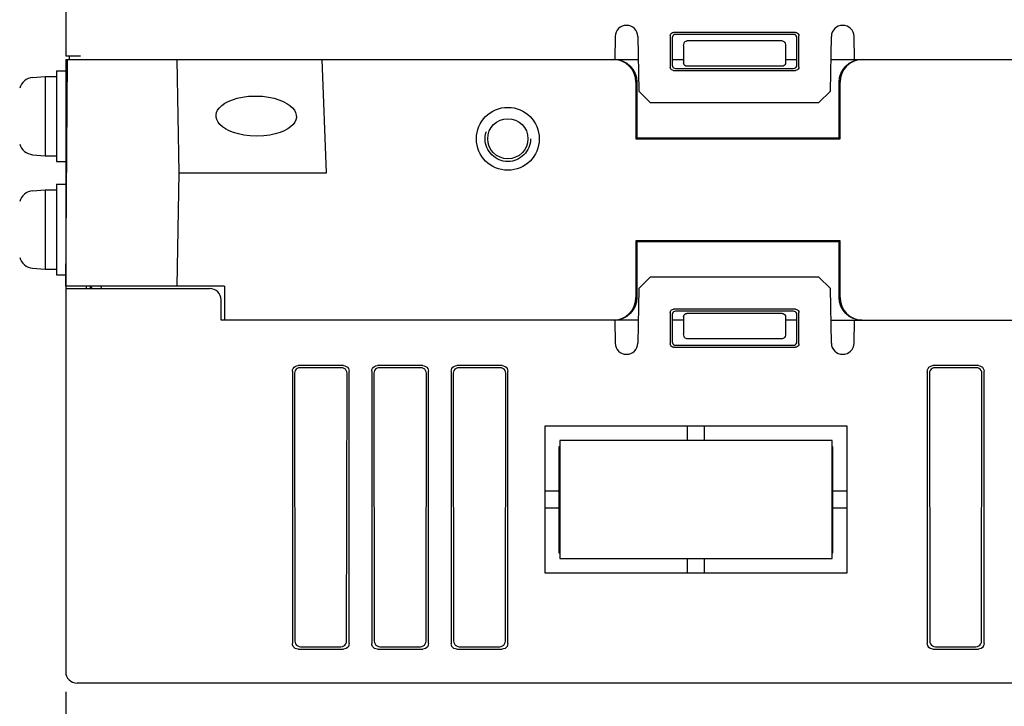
# Model space of a CAD drawing. Extents: x 100 to 1223, y 94 to 846.
# Tile 16 of 39: x 956 to 1043, y 208 to 268. Entities that reach past the tile are written whole.
import ezdxf

# ---------------------------------------------------------------- set-up
doc = ezdxf.new("R2010")
doc.units = 0
doc.header["$LTSCALE"] = 69.3
doc.linetypes.add('HIDDEN', pattern=[0.2, 0.1, -0.1])
doc.layers.get('0').update_dxf_attribs({"linetype": 'CONTINUOUS'})
for name, color, linetype in [('ALL_AXIS', 7, 'CONTINUOUS'), ('ALL_DIM', 7, 'CONTINUOUS'), ('ALL_FEATURES', 7, 'CONTINUOUS'), ('DEFAULT_2', 8, 'HIDDEN')]:
    doc.layers.add(name, color=color, linetype=linetype)
doc.dimstyles.get("Standard").update_dxf_attribs({"dimtxt": 2.5, "dimasz": 2.5, "dimexe": 1.25, "dimexo": 0.625, "dimtad": 1, "dimcen": 2.5, "dimazin": 3, "dimtfac": 1, "dimtmove": 0, "dimatfit": 3})

# ---------------------------------------------------------------- blocks, each defined once
blk = doc.blocks.new('_OPEN')
at = {"color": 0, "linetype": 'BYBLOCK'}
for p, q in [((0, 0), (-1, 0.25)), ((-1, -0.25), (0, 0)), ((-1, 0), (0, 0))]:
    blk.add_line(p, q, dxfattribs=at)
blk = doc.blocks.new('*D3')
at = {"layer": 'ALL_DIM', "color": 2, "linetype": 'CONTINUOUS'}
for p, q in [((930.41, 256.907), (930.41, 177)), ((960, 209.235), (960, 177)), ((930.41, 180), (915.41, 180)), ((915.41, 180), (945.205, 180)), ((999.055, 180), (945.205, 180)), ((960, 180), (999.055, 180))]:
    blk.add_line(p, q, dxfattribs=at)
at = {"layer": 'ALL_DIM', "color": 2, "linetype": 'CONTINUOUS', "xscale": 6, "yscale": 6, "zscale": 6}
blk.add_blockref('_OPEN', (930.41, 180), dxfattribs=at)
at = {"layer": 'ALL_DIM', "color": 2, "linetype": 'CONTINUOUS', "xscale": 6, "yscale": 6, "zscale": 6, "rotation": 180}
blk.add_blockref('_OPEN', (960, 180), dxfattribs=at)
blk = doc.blocks.new('*D4')
at = {"layer": 'ALL_DIM', "color": 2, "linetype": 'CONTINUOUS'}
for p, q in [((931.118, 261.011), (899.379, 272.563)), ((960, 209.116), (960, 185.987))]:
    blk.add_line(p, q, dxfattribs=at)
for points in [[(901.856, 265.362), (902.198, 271.537), (898.99, 266.249)], [(953.934, 187.781), (960, 188.987), (954.08, 190.777)]]:
    blk.add_lwpolyline(points, dxfattribs=at)
for start, end in [(160, 215), (215, 270)]:
    blk.add_arc((960, 250.499), 61.512, start, end, dxfattribs=at)

msp = doc.modelspace()

# ---------------------------------------------------------------- linework, layer by layer
at = {"layer": 'ALL_AXIS', "color": 7, "linetype": 'CONTINUOUS'}
for p, q in [((957.081, 263.402), (958.2, 263.5)), ((958.2, 263.5), (958.2, 256.5)), ((958.2, 263.5), (959.2, 263.5)), ((959.2, 264), (959.2, 256)), ((959.2, 264), (960, 264)), ((960, 264), (960, 256)), ((960, 261.772), (960.146, 261.772)), ((960, 258.228), (960.115, 258.228)), ((957.081, 256.598), (958.2, 256.5)), ((958.2, 256.5), (959.2, 256.5)), ((959.2, 256), (960, 256)), ((959.2, 254), (959.2, 246)), ((959.2, 254), (960, 254)), ((960, 254), (960, 246)), ((957.081, 253.402), (958.2, 253.5)), ((958.2, 253.5), (958.2, 246.5)), ((958.2, 253.5), (959.2, 253.5)), ((960, 251.773), (960.059, 251.773)), ((960, 248.227), (960.028, 248.227)), ((957.081, 246.598), (958.2, 246.5)), ((958.2, 246.5), (959.2, 246.5)), ((959.2, 246), (960, 246))]:
    msp.add_line(p, q, dxfattribs=at)
for points in [[(976.874, 258.228), (976.261, 258.254), (975.715, 258.324), (975.23, 258.428), (974.801, 258.558), (974.426, 258.709), (974.101, 258.88), (973.828, 259.066), (973.606, 259.267), (973.437, 259.478), (973.325, 259.693), (973.269, 259.904), (973.262, 260.11), (973.305, 260.318), (973.402, 260.531), (973.556, 260.742), (973.766, 260.942), (974.028, 261.129), (974.341, 261.298), (974.706, 261.449), (975.125, 261.577), (975.599, 261.678), (976.135, 261.747), (976.736, 261.772)], [(976.736, 261.772), (977.349, 261.746), (977.895, 261.676), (978.38, 261.572), (978.809, 261.442), (979.184, 261.291), (979.508, 261.12), (979.782, 260.934), (980.004, 260.733), (980.172, 260.522), (980.284, 260.307), (980.341, 260.096), (980.347, 259.89), (980.305, 259.682), (980.208, 259.469), (980.053, 259.258), (979.844, 259.058), (979.582, 258.871), (979.269, 258.702), (978.904, 258.551), (978.485, 258.423), (978.01, 258.322), (977.475, 258.253), (976.874, 258.228)]]:
    msp.add_lwpolyline(points, dxfattribs=at)
for centre, start, end in [((957.194, 262.107), 95, 164.11915), ((957.194, 257.893), 195.88085, 265), ((957.194, 252.107), 95, 164.11915), ((957.194, 247.893), 195.88085, 265)]:
    msp.add_arc(centre, 1.3, start, end, dxfattribs=at)
at = {"layer": 'ALL_FEATURES', "color": 7, "linetype": 'CONTINUOUS'}
for p, q in [((960, 315), (960, 265.3)), ((1008.465, 267.017), (1008.43, 265)), ((1010.465, 267.017), (1010.549, 262.2)), ((1013.322, 267.079), (1013.326, 264.325)), ((1013.5, 266.901), (1013.5, 264.499)), ((1024.379, 267.378), (1013.621, 267.378)), ((1024.201, 267.2), (1013.799, 267.2)), ((1023.208, 266.63), (1014.792, 266.63)), ((1024.5, 264.499), (1024.5, 266.901)), ((1024.674, 264.325), (1024.678, 267.079)), ((1027.451, 262.2), (1027.535, 267.017)), ((1029.57, 265), (1029.535, 267.017)), ((1014.499, 266.198), (1014.5, 264.7)), ((1023.501, 266.198), (1023.5, 264.7)), ((960, 265.3), (961.3, 265.3)), ((960, 265), (960, 264)), ((960, 245), (960.175, 265)), ((960, 265), (1010.5, 265)), ((960.3, 265.3), (960.3, 265)), ((970, 255), (969.825, 265)), ((983, 255), (982.61, 265)), ((1008.689, 264.962), (1008.299, 265)), ((1013.5, 265), (1014.5, 265)), ((1023.5, 265), (1024.5, 265)), ((1027.5, 265), (1079.999, 265)), ((1030.301, 265), (1029.911, 264.962)), ((1013.625, 264.026), (1024.375, 264.026)), ((1013.798, 264.2), (1024.202, 264.2)), ((1023.2, 264.4), (1014.8, 264.4)), ((1010.3, 263), (1010.3, 258)), ((1010.373, 263), (1010.373, 258.073)), ((1028.227, 258.073), (1028.227, 263)), ((1028.3, 258), (1028.3, 263)), ((1010.549, 262.2), (1011.566, 261.2)), ((1026.434, 261.2), (1027.451, 262.2)), ((1011.566, 261.2), (1026.434, 261.2)), ((1010.3, 258), (1010.373, 258.073)), ((1010.3, 258), (1028.3, 258)), ((1010.373, 258.073), (1028.227, 258.073)), ((1028.3, 258), (1028.227, 258.073)), ((960, 256), (960, 254)), ((969.825, 245), (970, 255)), ((970, 255), (983, 255)), ((1010.3, 249), (1010.373, 248.927)), ((1010.3, 249), (1010.3, 244)), ((1028.3, 249), (1010.3, 249)), ((1010.373, 248.927), (1010.373, 244)), ((1028.227, 248.927), (1010.373, 248.927)), ((1028.3, 249), (1028.227, 248.927)), ((1028.227, 244), (1028.227, 248.927)), ((1028.3, 244), (1028.3, 249)), ((960, 246), (960, 211)), ((1011.566, 245.8), (1010.549, 244.8)), ((1026.434, 245.8), (1011.566, 245.8)), ((1027.451, 244.8), (1026.434, 245.8)), ((974, 245), (960, 245)), ((961.798, 245), (961.8, 244.8)), ((962.176, 244.8), (962.175, 245)), ((963.147, 244.8), (963.14, 245)), ((974, 245), (974, 242)), ((960, 244.8), (972.7, 244.8)), ((1010.549, 244.8), (1010.465, 239.983)), ((1027.535, 239.983), (1027.451, 244.8)), ((973.7, 242), (973.7, 243.8)), ((1013.326, 242.675), (1013.322, 239.921)), ((1013.5, 242.501), (1013.5, 240.099)), ((1024.375, 242.974), (1013.625, 242.974)), ((1024.202, 242.8), (1013.798, 242.8)), ((1023.2, 242.6), (1014.8, 242.6)), ((1024.5, 240.099), (1024.5, 242.501)), ((1024.678, 239.921), (1024.674, 242.675)), ((1010.5, 242), (973.7, 242)), ((1008.43, 242), (1008.465, 239.983)), ((1014.5, 242), (1013.5, 242)), ((1014.5, 242.3), (1014.499, 240.802)), ((1023.5, 242.3), (1023.501, 240.802)), ((1024.5, 242), (1023.5, 242)), ((1027.5, 242), (1163.244, 242)), ((1029.535, 239.983), (1029.57, 242)), ((1030.228, 242), (1029.837, 242.038)), ((1013.799, 239.8), (1024.201, 239.8)), ((1023.208, 240.37), (1014.792, 240.37)), ((1013.621, 239.622), (1024.379, 239.622)), ((984.502, 238), (980.498, 238)), ((991.502, 238), (987.498, 238)), ((998.502, 238), (994.498, 238)), ((1040.502, 238), (1036.498, 238)), ((980, 237.502), (980, 213.498)), ((980.182, 237.32), (980.218, 213.716)), ((984.321, 237.819), (980.679, 237.819)), ((984.782, 213.716), (984.818, 237.32)), ((985, 213.498), (985, 237.502)), ((987, 237.502), (987, 213.498)), ((987.182, 237.32), (987.218, 213.716)), ((991.321, 237.819), (987.679, 237.819)), ((991.782, 213.716), (991.818, 237.32)), ((992, 213.498), (992, 237.502)), ((994, 237.502), (994, 213.498)), ((994.182, 237.32), (994.218, 213.716)), ((998.321, 237.819), (994.679, 237.819)), ((998.782, 213.716), (998.818, 237.32)), ((999, 213.498), (999, 237.502)), ((1036, 237.502), (1036, 213.498)), ((1036.182, 237.32), (1036.218, 213.716)), ((1040.321, 237.819), (1036.679, 237.819)), ((1040.782, 213.716), (1040.818, 237.32)), ((1041, 213.498), (1041, 237.502)), ((1002.3, 232.7), (1028.9, 232.7)), ((1002.3, 219.7), (1002.3, 232.7)), ((1014.85, 231.4), (1014.85, 232.7)), ((1016.35, 231.4), (1016.35, 232.7)), ((1028.9, 232.7), (1028.9, 219.7)), ((1027.6, 231.4), (1003.6, 231.4)), ((1003.6, 231.4), (1003.6, 221)), ((1027.6, 221), (1027.6, 231.4)), ((1003.6, 230.85), (1003.5, 230.85)), ((1003.5, 230.85), (1003.5, 221.5)), ((1027.66, 230.85), (1027.6, 230.85)), ((1027.66, 221.5), (1027.66, 230.85)), ((1002.3, 226.95), (1003.5, 226.95)), ((1027.66, 226.95), (1028.9, 226.95)), ((1002.3, 225.45), (1003.5, 225.45)), ((1027.66, 225.45), (1028.9, 225.45)), ((1003.5, 221.5), (1003.6, 221.5)), ((1027.6, 221.5), (1027.66, 221.5)), ((1003.6, 221), (1027.6, 221)), ((1014.85, 219.7), (1014.85, 221)), ((1016.35, 219.7), (1016.35, 221)), ((1028.9, 219.7), (1002.3, 219.7)), ((980.498, 213), (984.502, 213)), ((980.717, 213.219), (984.283, 213.219)), ((987.498, 213), (991.502, 213)), ((987.717, 213.219), (991.283, 213.219)), ((994.498, 213), (998.502, 213)), ((994.717, 213.219), (998.283, 213.219)), ((1036.498, 213), (1040.502, 213)), ((1036.717, 213.219), (1040.283, 213.219)), ((1164, 210), (961, 210))]:
    msp.add_line(p, q, dxfattribs=at)
for points in [[(1013.322, 267.079), (1013.336, 267.172), (1013.379, 267.255), (1013.445, 267.321), (1013.528, 267.364), (1013.621, 267.378)], [(1013.799, 267.2), (1013.707, 267.185), (1013.623, 267.143), (1013.557, 267.077), (1013.515, 266.994), (1013.5, 266.901)], [(1014.499, 266.198), (1014.511, 266.323), (1014.544, 266.43), (1014.593, 266.516), (1014.654, 266.58), (1014.722, 266.618), (1014.792, 266.63)], [(1023.208, 266.63), (1023.278, 266.618), (1023.346, 266.58), (1023.407, 266.516), (1023.456, 266.43), (1023.489, 266.323), (1023.501, 266.198)], [(1024.5, 266.901), (1024.485, 266.994), (1024.443, 267.077), (1024.377, 267.143), (1024.293, 267.185), (1024.201, 267.2)], [(1024.379, 267.378), (1024.472, 267.364), (1024.555, 267.321), (1024.621, 267.255), (1024.664, 267.172), (1024.678, 267.079)], [(1008.429, 264.994), (1008.763, 264.962), (1009.138, 264.848), (1009.484, 264.663), (1009.787, 264.414), (1010.036, 264.111), (1010.221, 263.765), (1010.335, 263.39), (1010.373, 263)], [(1010.3, 263), (1010.262, 263.39), (1010.148, 263.765), (1009.963, 264.111), (1009.714, 264.414), (1009.411, 264.663), (1009.065, 264.848), (1008.689, 264.962)], [(1029.911, 264.962), (1029.535, 264.848), (1029.189, 264.663), (1028.886, 264.414), (1028.637, 264.111), (1028.452, 263.765), (1028.338, 263.39), (1028.3, 263)], [(1029.462, 264.848), (1029.837, 264.962), (1030.228, 265)], [(1013.625, 264.026), (1013.532, 264.041), (1013.449, 264.083), (1013.383, 264.149), (1013.341, 264.232), (1013.326, 264.325)], [(1013.5, 264.499), (1013.515, 264.406), (1013.557, 264.323), (1013.623, 264.257), (1013.706, 264.215), (1013.798, 264.2)], [(1014.8, 264.4), (1014.707, 264.415), (1014.624, 264.457), (1014.557, 264.524), (1014.515, 264.607), (1014.5, 264.7)], [(1023.5, 264.7), (1023.485, 264.607), (1023.443, 264.524), (1023.376, 264.457), (1023.293, 264.415), (1023.2, 264.4)], [(1024.202, 264.2), (1024.294, 264.215), (1024.377, 264.257), (1024.443, 264.323), (1024.485, 264.406), (1024.5, 264.499)], [(1024.674, 264.325), (1024.659, 264.232), (1024.617, 264.149), (1024.551, 264.083), (1024.468, 264.041), (1024.375, 264.026)], [(1028.227, 263), (1028.265, 263.39), (1028.379, 263.765), (1028.564, 264.111), (1028.813, 264.414), (1029.116, 264.663), (1029.462, 264.848)], [(1008.299, 242), (1008.689, 242.038), (1009.065, 242.152), (1009.411, 242.337), (1009.714, 242.586), (1009.963, 242.889), (1010.148, 243.235), (1010.262, 243.61), (1010.3, 244)], [(1010.373, 244), (1010.335, 243.61), (1010.221, 243.235), (1010.036, 242.889), (1009.787, 242.586), (1009.484, 242.337), (1009.138, 242.152), (1008.763, 242.038), (1008.429, 242.006)], [(1029.837, 242.038), (1029.462, 242.152), (1029.116, 242.337), (1028.813, 242.586), (1028.564, 242.889), (1028.379, 243.235), (1028.265, 243.61), (1028.227, 244)], [(1028.3, 244), (1028.338, 243.61), (1028.452, 243.235), (1028.637, 242.889), (1028.886, 242.586), (1029.189, 242.337), (1029.535, 242.152)], [(1013.326, 242.675), (1013.341, 242.768), (1013.383, 242.851), (1013.449, 242.917), (1013.532, 242.959), (1013.625, 242.974)], [(1013.798, 242.8), (1013.706, 242.785), (1013.623, 242.743), (1013.557, 242.677), (1013.515, 242.594), (1013.5, 242.501)], [(1014.5, 242.3), (1014.515, 242.393), (1014.557, 242.476), (1014.624, 242.543), (1014.707, 242.585), (1014.8, 242.6)], [(1023.2, 242.6), (1023.293, 242.585), (1023.376, 242.543), (1023.443, 242.476), (1023.485, 242.393), (1023.5, 242.3)], [(1024.5, 242.501), (1024.485, 242.594), (1024.443, 242.677), (1024.377, 242.743), (1024.294, 242.785), (1024.202, 242.8)], [(1024.375, 242.974), (1024.468, 242.959), (1024.551, 242.917), (1024.617, 242.851), (1024.659, 242.768), (1024.674, 242.675)], [(1029.535, 242.152), (1029.911, 242.038), (1030.301, 242)], [(1014.792, 240.37), (1014.722, 240.382), (1014.654, 240.42), (1014.593, 240.484), (1014.544, 240.57), (1014.511, 240.677), (1014.499, 240.802)], [(1023.501, 240.802), (1023.489, 240.677), (1023.456, 240.57), (1023.407, 240.484), (1023.346, 240.42), (1023.278, 240.382), (1023.208, 240.37)], [(1013.621, 239.622), (1013.528, 239.636), (1013.445, 239.679), (1013.379, 239.745), (1013.336, 239.828), (1013.322, 239.921)], [(1013.5, 240.099), (1013.515, 240.006), (1013.557, 239.923), (1013.623, 239.857), (1013.707, 239.815), (1013.799, 239.8)], [(1024.201, 239.8), (1024.293, 239.815), (1024.377, 239.857), (1024.443, 239.923), (1024.485, 240.006), (1024.5, 240.099)], [(1024.678, 239.921), (1024.664, 239.828), (1024.621, 239.745), (1024.555, 239.679), (1024.472, 239.636), (1024.379, 239.622)], [(980, 237.502), (980.017, 237.631), (980.067, 237.751), (980.146, 237.854), (980.249, 237.933), (980.369, 237.983), (980.498, 238)], [(984.502, 238), (984.631, 237.983), (984.751, 237.933), (984.854, 237.854), (984.933, 237.751), (984.983, 237.631), (985, 237.502)], [(987, 237.502), (987.017, 237.631), (987.067, 237.751), (987.146, 237.854), (987.249, 237.933), (987.369, 237.983), (987.498, 238)], [(991.502, 238), (991.631, 237.983), (991.751, 237.933), (991.854, 237.854), (991.933, 237.751), (991.983, 237.631), (992, 237.502)], [(994, 237.502), (994.017, 237.631), (994.067, 237.751), (994.146, 237.854), (994.249, 237.933), (994.369, 237.983), (994.498, 238)], [(998.502, 238), (998.631, 237.983), (998.751, 237.933), (998.854, 237.854), (998.933, 237.751), (998.983, 237.631), (999, 237.502)], [(1036, 237.502), (1036.017, 237.631), (1036.067, 237.751), (1036.146, 237.854), (1036.249, 237.933), (1036.369, 237.983), (1036.498, 238)], [(1040.502, 238), (1040.631, 237.983), (1040.751, 237.933), (1040.854, 237.854), (1040.933, 237.751), (1040.983, 237.631), (1041, 237.502)], [(980.679, 237.819), (980.55, 237.802), (980.43, 237.752), (980.327, 237.673), (980.249, 237.57), (980.199, 237.45), (980.182, 237.32)], [(984.818, 237.32), (984.801, 237.45), (984.751, 237.57), (984.673, 237.673), (984.57, 237.752), (984.45, 237.802), (984.321, 237.819)], [(987.679, 237.819), (987.55, 237.802), (987.43, 237.752), (987.327, 237.673), (987.249, 237.57), (987.199, 237.45), (987.182, 237.32)], [(991.818, 237.32), (991.801, 237.45), (991.751, 237.57), (991.673, 237.673), (991.57, 237.752), (991.45, 237.802), (991.321, 237.819)], [(994.679, 237.819), (994.55, 237.802), (994.43, 237.752), (994.327, 237.673), (994.249, 237.57), (994.199, 237.45), (994.182, 237.32)], [(998.818, 237.32), (998.801, 237.45), (998.751, 237.57), (998.673, 237.673), (998.57, 237.752), (998.45, 237.802), (998.321, 237.819)], [(1036.679, 237.819), (1036.55, 237.802), (1036.43, 237.752), (1036.327, 237.673), (1036.249, 237.57), (1036.199, 237.45), (1036.182, 237.32)], [(1040.818, 237.32), (1040.801, 237.45), (1040.751, 237.57), (1040.673, 237.673), (1040.57, 237.752), (1040.45, 237.802), (1040.321, 237.819)], [(980.218, 213.716), (980.235, 213.587), (980.285, 213.467), (980.364, 213.365), (980.467, 213.286), (980.588, 213.236), (980.717, 213.219)], [(984.283, 213.219), (984.412, 213.236), (984.533, 213.286), (984.636, 213.365), (984.715, 213.467), (984.765, 213.587), (984.782, 213.716)], [(987.218, 213.716), (987.235, 213.587), (987.285, 213.467), (987.364, 213.365), (987.467, 213.286), (987.588, 213.236), (987.717, 213.219)], [(991.283, 213.219), (991.412, 213.236), (991.533, 213.286), (991.636, 213.365), (991.715, 213.467), (991.765, 213.587), (991.782, 213.716)], [(994.218, 213.716), (994.235, 213.587), (994.285, 213.467), (994.364, 213.365), (994.467, 213.286), (994.588, 213.236), (994.717, 213.219)], [(998.283, 213.219), (998.412, 213.236), (998.533, 213.286), (998.636, 213.365), (998.715, 213.467), (998.765, 213.587), (998.782, 213.716)], [(1036.218, 213.716), (1036.235, 213.587), (1036.285, 213.467), (1036.364, 213.365), (1036.467, 213.286), (1036.588, 213.236), (1036.717, 213.219)], [(1040.283, 213.219), (1040.412, 213.236), (1040.533, 213.286), (1040.636, 213.365), (1040.715, 213.467), (1040.765, 213.587), (1040.782, 213.716)], [(980.498, 213), (980.369, 213.017), (980.249, 213.067), (980.146, 213.146), (980.067, 213.249), (980.017, 213.369), (980, 213.498)], [(985, 213.498), (984.983, 213.369), (984.933, 213.249), (984.854, 213.146), (984.751, 213.067), (984.631, 213.017), (984.502, 213)], [(987.498, 213), (987.369, 213.017), (987.249, 213.067), (987.146, 213.146), (987.067, 213.249), (987.017, 213.369), (987, 213.498)], [(992, 213.498), (991.983, 213.369), (991.933, 213.249), (991.854, 213.146), (991.751, 213.067), (991.631, 213.017), (991.502, 213)], [(994.498, 213), (994.369, 213.017), (994.249, 213.067), (994.146, 213.146), (994.067, 213.249), (994.017, 213.369), (994, 213.498)], [(999, 213.498), (998.983, 213.369), (998.933, 213.249), (998.854, 213.146), (998.751, 213.067), (998.631, 213.017), (998.502, 213)], [(1036.498, 213), (1036.369, 213.017), (1036.249, 213.067), (1036.146, 213.146), (1036.067, 213.249), (1036.017, 213.369), (1036, 213.498)], [(1041, 213.498), (1040.983, 213.369), (1040.933, 213.249), (1040.854, 213.146), (1040.751, 213.067), (1040.631, 213.017), (1040.502, 213)]]:
    msp.add_lwpolyline(points, dxfattribs=at)
for radius in [2.772, 1.772]:
    msp.add_circle((999, 258), radius, dxfattribs=at)
for centre, radius, start, end in [((1009.465, 267), 1, 1, 179), ((1028.535, 267), 1, 1, 179), ((963.5, 245.5), 1.4, 201.02948, 210.59889), ((972.7, 243.8), 1, 0, 90), ((1009.465, 240), 1, 181, 359), ((1028.535, 240), 1, 181, 359), ((961, 211), 1, 180, 270)]:
    msp.add_arc(centre, radius, start, end, dxfattribs=at)
at = {"layer": 'DEFAULT_2', "color": 8, "linetype": 'HIDDEN'}
for p, q in [((960.148, 262), (960, 262)), ((960.113, 258), (960, 258)), ((960.061, 252), (960, 252)), ((960.026, 248), (960, 248))]:
    msp.add_line(p, q, dxfattribs=at)
msp.add_circle((999, 258), 2, dxfattribs=at)

# ---------------------------------------------------------------- dimensions: what is measured, and where the dimension line sits
at = {"layer": 'ALL_DIM', "color": 2, "linetype": 'CONTINUOUS'}
dim = msp.add_angular_dim_2l(base=(909.612, 215.217), line1=((899.379, 272.563), (931.118, 261.011)), line2=((960, 209.116), (960, 185.987)), dimstyle='Standard', dxfattribs=at)
dim.commit()
dim.dimension.update_dxf_attribs({"geometry": '*D4', "text_midpoint": (903.811, 260.795), "dimtype": 130})
dim = msp.add_linear_dim(base=(930.41, 180), p1=(960, 209.235), p2=(930.41, 256.907), angle=180, dimstyle='Standard', dxfattribs=at)
dim.commit()
dim.dimension.update_dxf_attribs({"geometry": '*D3', "text_midpoint": (966.031, 182.4), "dimtype": 128})

doc.saveas('drawing.dxf')
